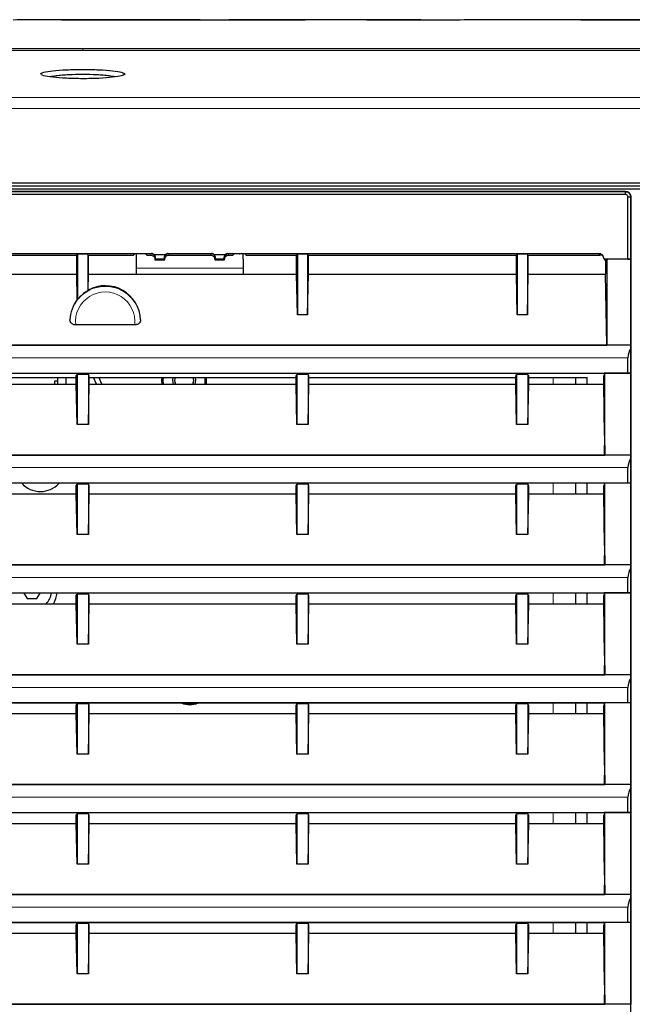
# Model space of a CAD drawing. Header units: millimetres. Extents: x 0 to 1118, y 0 to 864.
# Tile 90 of 117: x 903 to 925, y 465 to 500. Entities that reach past the tile are written whole.
import ezdxf

# ---------------------------------------------------------------- set-up
doc = ezdxf.new("R2010")
doc.units = ezdxf.units.MM

msp = doc.modelspace()

# ---------------------------------------------------------------- linework, layer by layer
at = {"color": 7, "linetype": 'Continuous', "lineweight": 25}
for p, q in [((906.9862, 499.9395), (903.9011, 499.9395)), ((916.4765, 499.9395), (912.6346, 499.9395)), ((918.5985, 499.9308), (915.2867, 499.9308)), ((917.2033, 499.9308), (917.2033, 499.9363)), ((924.0435, 499.9395), (919.7549, 499.9395)), ((926.2004, 499.9308), (922.8869, 499.9308)), ((963.2074, 494.1361), (847.2074, 494.1361)), ((847.2074, 494.0395), (963.2074, 494.0395)), ((847.2074, 493.9395), (963.2074, 493.9395)), ((855.2574, 493.9343), (924.7574, 493.9343)), ((924.4644, 493.8465), (855.5504, 493.8465)), ((855.5556, 493.8413), (924.4592, 493.8413)), ((924.4592, 493.7377), (855.5556, 493.7377)), ((924.4592, 493.8413), (924.4592, 493.7377)), ((924.6591, 493.6413), (924.5556, 493.6413)), ((924.5556, 491.4394), (924.5556, 493.6413)), ((924.6591, 493.6413), (924.6591, 491.4377)), ((924.6644, 435.2325), (924.6644, 493.6465)), ((872.3684, 491.6395), (907.6464, 491.6395)), ((897.6153, 491.5871), (904.9995, 491.5871)), ((904.9995, 491.5871), (905.0274, 491.6151)), ((904.9995, 490.9079), (904.9995, 491.5871)), ((905.3874, 491.6151), (905.0274, 491.6151)), ((905.0274, 491.6151), (905.0274, 490.0093)), ((905.4153, 491.5871), (905.3874, 491.6151)), ((905.3874, 491.6151), (905.3874, 490.3156)), ((905.4153, 491.5871), (907.0074, 491.5871)), ((905.4153, 490.9079), (905.4153, 491.5871)), ((907.0074, 491.5871), (907.0424, 491.6221)), ((907.1074, 491.6246), (907.1074, 490.9079)), ((907.2423, 491.6255), (907.2493, 491.6255)), ((907.4842, 491.5871), (907.4492, 491.6221)), ((907.4842, 491.5871), (907.6202, 491.5871)), ((907.6202, 491.5871), (907.6202, 491.5871)), ((907.7468, 491.6009), (908.1459, 491.6009)), ((907.7949, 491.4381), (907.7954, 491.4876)), ((908.0973, 491.4876), (908.0977, 491.4381)), ((908.2463, 491.6395), (909.7685, 491.6395)), ((908.2725, 491.5871), (909.7423, 491.5871)), ((908.2725, 491.5871), (908.2725, 491.5871)), ((909.7423, 491.5871), (909.7423, 491.5871)), ((909.8689, 491.6009), (910.268, 491.6009)), ((909.9171, 491.4381), (909.9175, 491.4876)), ((910.2194, 491.4876), (910.2198, 491.4381)), ((910.3684, 491.6395), (923.5073, 491.6395)), ((910.3946, 491.5871), (910.5306, 491.5871)), ((910.3946, 491.5871), (910.3946, 491.5871)), ((910.5306, 491.5871), (910.5656, 491.6221)), ((910.7655, 491.6255), (910.7725, 491.6255)), ((910.9074, 491.4372), (910.9074, 491.6246)), ((910.9724, 491.6221), (911.0074, 491.5871)), ((911.0074, 491.5871), (912.7995, 491.5871)), ((912.7995, 491.5871), (912.8274, 491.6151)), ((912.7995, 490.9079), (912.7995, 491.5871)), ((913.1874, 491.6151), (912.8274, 491.6151)), ((912.8274, 491.6151), (912.8274, 489.4672)), ((913.2153, 491.5871), (913.1874, 491.6151)), ((913.1874, 491.6151), (913.1874, 489.4672)), ((913.2153, 491.5871), (920.5995, 491.5871)), ((913.2153, 490.9079), (913.2153, 491.5871)), ((920.5995, 491.5871), (920.6274, 491.6151)), ((920.5995, 490.9079), (920.5995, 491.5871)), ((920.9874, 491.6151), (920.6274, 491.6151)), ((920.6274, 491.6151), (920.6274, 489.4672)), ((921.0153, 491.5871), (920.9874, 491.6151)), ((920.9874, 491.6151), (920.9874, 489.4672)), ((921.0153, 491.5871), (923.5597, 491.5871)), ((921.0153, 490.9079), (921.0153, 491.5871)), ((907.7702, 491.4133), (907.7949, 491.4381)), ((907.7702, 491.4371), (907.7702, 491.4372)), ((907.7702, 491.4371), (907.7702, 491.4133)), ((907.7702, 491.4133), (908.1225, 491.4133)), ((908.0977, 491.4381), (907.7949, 491.4381)), ((908.1225, 491.4133), (908.0977, 491.4381)), ((908.1225, 491.4372), (908.1225, 491.4371)), ((908.1225, 491.4133), (908.1225, 491.4371)), ((909.8923, 491.4133), (909.9171, 491.4381)), ((909.8923, 491.4371), (909.8923, 491.4372)), ((909.8923, 491.4371), (909.8923, 491.4133)), ((909.8923, 491.4133), (910.2446, 491.4133)), ((910.2198, 491.4381), (909.9171, 491.4381)), ((910.2446, 491.4133), (910.2198, 491.4381)), ((910.2446, 491.4372), (910.2446, 491.4371)), ((910.2446, 491.4133), (910.2446, 491.4371)), ((910.9074, 491.4372), (910.9074, 491.4371)), ((910.9074, 491.4371), (910.9074, 490.9079)), ((924.5556, 491.4394), (923.7074, 491.4394)), ((923.7074, 491.4394), (923.7598, 491.3871)), ((923.8086, 491.4359), (923.7598, 491.3871)), ((923.7598, 491.3871), (923.7598, 490.9079)), ((924.6609, 491.4359), (923.8086, 491.4359)), ((923.8086, 491.4359), (923.8086, 488.3867)), ((924.5556, 491.4394), (924.6591, 491.4377)), ((924.6591, 491.4377), (924.6609, 491.4359)), ((924.6609, 491.4359), (924.6609, 488.3867)), ((897.6153, 490.9079), (904.9995, 490.9079)), ((905.0168, 490.013), (904.9995, 490.9079)), ((905.4044, 490.3444), (905.4153, 490.9079)), ((905.4153, 490.9079), (912.7995, 490.9079)), ((912.8274, 489.4672), (912.7995, 490.9079)), ((913.1874, 489.4672), (913.2153, 490.9079)), ((913.2153, 490.9079), (920.5995, 490.9079)), ((920.6274, 489.4672), (920.5995, 490.9079)), ((920.9874, 489.4672), (921.0153, 490.9079)), ((921.0153, 490.9079), (923.7598, 490.9079)), ((923.8086, 488.3867), (923.7598, 490.9079)), ((905.3874, 490.3156), (905.4044, 490.3444)), ((905.0274, 490.0093), (905.0168, 490.013)), ((913.1874, 489.4672), (912.8274, 489.4672)), ((920.9874, 489.4672), (920.6274, 489.4672)), ((907.0545, 489.1071), (904.9602, 489.1071)), ((924.6609, 488.3867), (855.3539, 488.3867)), ((856.2062, 488.3867), (923.8086, 488.3867)), ((924.6591, 488.2712), (924.6591, 487.3958)), ((924.5556, 487.3993), (924.5556, 487.9395)), ((855.4592, 487.3993), (924.5556, 487.3993)), ((905.0128, 487.3837), (897.602, 487.3837)), ((904.9795, 487.2945), (905.0074, 487.3504)), ((904.9795, 487.0079), (904.9795, 487.2945)), ((905.0295, 487.3504), (905.0074, 487.3504)), ((905.0074, 487.3504), (905.0074, 485.5672)), ((905.0128, 487.3837), (905.0295, 487.3504)), ((905.3853, 487.3504), (905.0295, 487.3504)), ((905.402, 487.3837), (905.3853, 487.3504)), ((905.4074, 487.3504), (905.3853, 487.3504)), ((912.8128, 487.3837), (905.402, 487.3837)), ((905.4074, 487.3504), (905.4074, 485.5672)), ((905.4353, 487.2945), (905.4074, 487.3504)), ((905.4353, 487.0079), (905.4353, 487.2945)), ((912.7795, 487.2945), (912.8074, 487.3504)), ((912.7795, 487.0079), (912.7795, 487.2945)), ((912.8074, 487.3504), (912.8074, 485.5672)), ((912.8295, 487.3504), (912.8074, 487.3504)), ((912.8128, 487.3837), (912.8295, 487.3504)), ((913.1853, 487.3504), (912.8295, 487.3504)), ((913.202, 487.3837), (913.1853, 487.3504)), ((913.2074, 487.3504), (913.1853, 487.3504)), ((920.6128, 487.3837), (913.202, 487.3837)), ((913.2074, 487.3504), (913.2074, 485.5672)), ((913.2353, 487.2945), (913.2074, 487.3504)), ((913.2353, 487.0079), (913.2353, 487.2945)), ((920.5795, 487.2945), (920.6074, 487.3504)), ((920.5795, 487.0079), (920.5795, 487.2945)), ((920.6074, 487.3504), (920.6074, 485.5672)), ((920.6295, 487.3504), (920.6074, 487.3504)), ((920.6128, 487.3837), (920.6295, 487.3504)), ((920.9853, 487.3504), (920.6295, 487.3504)), ((921.002, 487.3837), (920.9853, 487.3504)), ((921.0074, 487.3504), (920.9853, 487.3504)), ((923.7152, 487.3837), (921.002, 487.3837)), ((921.0074, 487.3504), (921.0074, 485.5672)), ((921.0353, 487.2945), (921.0074, 487.3504)), ((921.0353, 487.0079), (921.0353, 487.2945)), ((923.7242, 487.3656), (923.7065, 487.2945)), ((923.7065, 487.0079), (923.7065, 487.2945)), ((924.6609, 487.3923), (923.7109, 487.3923)), ((923.7309, 487.3923), (923.7109, 487.3923)), ((923.7152, 487.3837), (923.7242, 487.3656)), ((923.7309, 487.3923), (923.7242, 487.3656)), ((923.7309, 484.487), (923.7309, 487.3923)), ((924.5556, 487.3993), (924.6591, 487.3958)), ((924.6591, 487.3958), (924.6609, 487.3923)), ((924.6609, 487.3923), (924.6609, 484.4867)), ((897.6353, 487.2371), (904.9795, 487.2371)), ((897.6353, 487.0079), (904.9795, 487.0079)), ((904.3074, 487.1095), (904.2074, 487.1095)), ((904.2074, 487.1095), (904.2074, 487.0079)), ((904.3074, 487.2371), (904.3074, 487.0079)), ((904.6074, 487.2371), (904.6074, 487.0079)), ((905.0074, 485.5672), (904.9795, 487.0079)), ((905.4074, 485.5672), (905.4353, 487.0079)), ((905.4353, 487.2371), (912.7795, 487.2371)), ((905.4353, 487.0079), (912.7795, 487.0079)), ((905.6924, 487.0079), (905.5896, 487.2371)), ((905.8218, 487.2371), (905.7936, 487.2271)), ((905.8919, 487.0079), (905.7936, 487.2271)), ((908.4802, 487.088), (908.5011, 487.0079)), ((909.1137, 487.0079), (909.1342, 487.085)), ((909.1374, 487.1301), (909.1139, 487.0079)), ((909.1196, 487.2371), (909.1374, 487.1301)), ((909.2074, 487.1301), (909.1883, 487.0079)), ((909.1928, 487.2371), (909.2074, 487.1301)), ((909.5464, 487.1301), (909.5362, 487.0079)), ((909.5386, 487.2371), (909.5464, 487.1301)), ((909.5944, 487.1301), (909.5848, 487.0079)), ((909.5871, 487.2371), (909.5944, 487.1301)), ((912.8074, 485.5672), (912.7795, 487.0079)), ((913.2074, 485.5672), (913.2353, 487.0079)), ((913.2353, 487.2371), (920.5795, 487.2371)), ((913.2353, 487.0079), (920.5795, 487.0079)), ((920.6074, 485.5672), (920.5795, 487.0079)), ((921.0074, 485.5672), (921.0353, 487.0079)), ((921.0353, 487.2371), (923.105, 487.2371)), ((921.0353, 487.0079), (923.7065, 487.0079)), ((922.7074, 487.0079), (922.7074, 487.2371)), ((923.105, 487.0079), (923.105, 487.2371)), ((923.7242, 485.1746), (923.7065, 487.0079)), ((905.4074, 485.5672), (905.0074, 485.5672)), ((913.2074, 485.5672), (912.8074, 485.5672)), ((921.0074, 485.5672), (920.6074, 485.5672)), ((923.7242, 485.1746), (923.7309, 484.487)), ((924.6609, 484.4867), (855.3539, 484.4867)), ((856.3039, 484.4867), (923.7109, 484.4867)), ((923.7109, 484.4867), (923.7309, 484.487)), ((924.6591, 484.3712), (924.6591, 483.4958)), ((924.5556, 483.4993), (924.5556, 484.0395)), ((855.4592, 483.4993), (924.5556, 483.4993)), ((905.0128, 483.4837), (897.602, 483.4837)), ((904.9795, 483.3945), (905.0074, 483.4504)), ((905.0295, 483.4504), (905.0074, 483.4504)), ((905.0074, 483.4504), (905.0074, 481.6672)), ((905.0128, 483.4837), (905.0295, 483.4504)), ((905.3853, 483.4504), (905.0295, 483.4504)), ((905.402, 483.4837), (905.3853, 483.4504)), ((905.4074, 483.4504), (905.3853, 483.4504)), ((912.8128, 483.4837), (905.402, 483.4837)), ((905.4074, 483.4504), (905.4074, 481.6672)), ((905.4353, 483.3945), (905.4074, 483.4504)), ((912.7795, 483.3945), (912.8074, 483.4504)), ((912.8074, 483.4504), (912.8074, 481.6672)), ((912.8295, 483.4504), (912.8074, 483.4504)), ((912.8128, 483.4837), (912.8295, 483.4504)), ((913.1853, 483.4504), (912.8295, 483.4504)), ((913.202, 483.4837), (913.1853, 483.4504)), ((913.2074, 483.4504), (913.1853, 483.4504)), ((920.6128, 483.4837), (913.202, 483.4837)), ((913.2074, 483.4504), (913.2074, 481.6672)), ((913.2353, 483.3945), (913.2074, 483.4504)), ((920.5795, 483.3945), (920.6074, 483.4504)), ((920.6074, 483.4504), (920.6074, 481.6672)), ((920.6295, 483.4504), (920.6074, 483.4504)), ((920.6128, 483.4837), (920.6295, 483.4504)), ((920.9853, 483.4504), (920.6295, 483.4504)), ((921.002, 483.4837), (920.9853, 483.4504)), ((921.0074, 483.4504), (920.9853, 483.4504)), ((923.7152, 483.4837), (921.002, 483.4837)), ((921.0074, 483.4504), (921.0074, 481.6672)), ((921.0353, 483.3945), (921.0074, 483.4504)), ((922.7074, 483.1079), (922.7074, 483.4837)), ((923.105, 483.1079), (923.105, 483.4837)), ((923.7242, 483.4656), (923.7065, 483.3945)), ((924.6609, 483.4923), (923.7109, 483.4923)), ((923.7309, 483.4923), (923.7109, 483.4923)), ((923.7152, 483.4837), (923.7242, 483.4656)), ((923.7309, 483.4923), (923.7242, 483.4656)), ((923.7309, 480.587), (923.7309, 483.4923)), ((924.5556, 483.4993), (924.6591, 483.4958)), ((924.6591, 483.4958), (924.6609, 483.4923)), ((924.6609, 483.4923), (924.6609, 480.5867)), ((897.6353, 483.1079), (904.9795, 483.1079)), ((904.9795, 483.1079), (904.9795, 483.3945)), ((905.0074, 481.6672), (904.9795, 483.1079)), ((905.4074, 481.6672), (905.4353, 483.1079)), ((905.4353, 483.1079), (905.4353, 483.3945)), ((905.4353, 483.1079), (912.7795, 483.1079)), ((912.7795, 483.1079), (912.7795, 483.3945)), ((912.8074, 481.6672), (912.7795, 483.1079)), ((913.2074, 481.6672), (913.2353, 483.1079)), ((913.2353, 483.1079), (913.2353, 483.3945)), ((913.2353, 483.1079), (920.5795, 483.1079)), ((920.5795, 483.1079), (920.5795, 483.3945)), ((920.6074, 481.6672), (920.5795, 483.1079)), ((921.0074, 481.6672), (921.0353, 483.1079)), ((921.0353, 483.1079), (921.0353, 483.3945)), ((921.0353, 483.1079), (923.7065, 483.1079)), ((923.7065, 483.1079), (923.7065, 483.3945)), ((923.7242, 481.2746), (923.7065, 483.1079)), ((905.4074, 481.6672), (905.0074, 481.6672)), ((913.2074, 481.6672), (912.8074, 481.6672)), ((921.0074, 481.6672), (920.6074, 481.6672)), ((923.7242, 481.2746), (923.7309, 480.587)), ((924.6609, 480.5867), (855.3539, 480.5867)), ((856.3039, 480.5867), (923.7109, 480.5867)), ((923.7109, 480.5867), (923.7309, 480.587)), ((924.6591, 480.4712), (924.6591, 479.5958)), ((924.5556, 479.5993), (924.5556, 480.1395)), ((855.4592, 479.5993), (924.5556, 479.5993)), ((924.6609, 479.5923), (923.7109, 479.5923)), ((923.7309, 479.5923), (923.7109, 479.5923)), ((923.7309, 479.5923), (923.7242, 479.5656)), ((923.7309, 476.687), (923.7309, 479.5923)), ((924.5556, 479.5993), (924.6591, 479.5958)), ((924.6591, 479.5958), (924.6609, 479.5923)), ((924.6609, 479.5923), (924.6609, 476.6867)), ((905.0128, 479.5837), (897.602, 479.5837)), ((903.1224, 479.5837), (903.2342, 479.3901)), ((903.2342, 479.3901), (903.5806, 479.3901)), ((903.5806, 479.3901), (903.6924, 479.5837)), ((904.9795, 479.4945), (905.0074, 479.5504)), ((904.9795, 479.2079), (904.9795, 479.4945)), ((905.0074, 479.5504), (905.0074, 477.7672)), ((905.0295, 479.5504), (905.0074, 479.5504)), ((905.0128, 479.5837), (905.0295, 479.5504)), ((905.3853, 479.5504), (905.0295, 479.5504)), ((905.402, 479.5837), (905.3853, 479.5504)), ((905.4074, 479.5504), (905.3853, 479.5504)), ((912.8128, 479.5837), (905.402, 479.5837)), ((905.4074, 479.5504), (905.4074, 477.7672)), ((905.4353, 479.4945), (905.4074, 479.5504)), ((905.4353, 479.2079), (905.4353, 479.4945)), ((912.7795, 479.4945), (912.8074, 479.5504)), ((912.7795, 479.2079), (912.7795, 479.4945)), ((912.8074, 479.5504), (912.8074, 477.7672)), ((912.8295, 479.5504), (912.8074, 479.5504)), ((912.8128, 479.5837), (912.8295, 479.5504)), ((913.1853, 479.5504), (912.8295, 479.5504)), ((913.202, 479.5837), (913.1853, 479.5504)), ((913.2074, 479.5504), (913.1853, 479.5504)), ((920.6128, 479.5837), (913.202, 479.5837)), ((913.2074, 479.5504), (913.2074, 477.7672)), ((913.2353, 479.4945), (913.2074, 479.5504)), ((913.2353, 479.2079), (913.2353, 479.4945)), ((920.5795, 479.4945), (920.6074, 479.5504)), ((920.5795, 479.2079), (920.5795, 479.4945)), ((920.6074, 479.5504), (920.6074, 477.7672)), ((920.6295, 479.5504), (920.6074, 479.5504)), ((920.6128, 479.5837), (920.6295, 479.5504)), ((920.9853, 479.5504), (920.6295, 479.5504)), ((921.002, 479.5837), (920.9853, 479.5504)), ((921.0074, 479.5504), (920.9853, 479.5504)), ((923.7152, 479.5837), (921.002, 479.5837)), ((921.0074, 479.5504), (921.0074, 477.7672)), ((921.0353, 479.4945), (921.0074, 479.5504)), ((921.0353, 479.2079), (921.0353, 479.4945)), ((922.7074, 479.2079), (922.7074, 479.5837)), ((923.105, 479.2079), (923.105, 479.5837)), ((923.7242, 479.5656), (923.7065, 479.4945)), ((923.7065, 479.2079), (923.7065, 479.4945)), ((923.7152, 479.5837), (923.7242, 479.5656)), ((897.6353, 479.2079), (904.9795, 479.2079)), ((905.0074, 477.7672), (904.9795, 479.2079)), ((905.4074, 477.7672), (905.4353, 479.2079)), ((905.4353, 479.2079), (912.7795, 479.2079)), ((912.8074, 477.7672), (912.7795, 479.2079)), ((913.2074, 477.7672), (913.2353, 479.2079)), ((913.2353, 479.2079), (920.5795, 479.2079)), ((920.6074, 477.7672), (920.5795, 479.2079)), ((921.0074, 477.7672), (921.0353, 479.2079)), ((921.0353, 479.2079), (923.7065, 479.2079)), ((923.7242, 477.3746), (923.7065, 479.2079)), ((905.4074, 477.7672), (905.0074, 477.7672)), ((913.2074, 477.7672), (912.8074, 477.7672)), ((921.0074, 477.7672), (920.6074, 477.7672)), ((923.7242, 477.3746), (923.7309, 476.687)), ((924.6609, 476.6867), (855.3539, 476.6867)), ((856.3039, 476.6867), (923.7109, 476.6867)), ((923.7109, 476.6867), (923.7309, 476.687)), ((924.6591, 476.5712), (924.6591, 475.6958)), ((924.5556, 475.6993), (924.5556, 476.2395)), ((855.4592, 475.6993), (924.5556, 475.6993)), ((905.0128, 475.6837), (897.602, 475.6837)), ((904.9795, 475.5945), (905.0074, 475.6504)), ((904.9795, 475.3079), (904.9795, 475.5945)), ((905.0074, 475.6504), (905.0074, 475.6837)), ((905.0074, 475.6504), (905.0074, 473.8672)), ((905.0295, 475.6504), (905.0074, 475.6504)), ((905.0128, 475.6837), (905.0295, 475.6504)), ((905.3853, 475.6504), (905.0295, 475.6504)), ((905.402, 475.6837), (905.3853, 475.6504)), ((905.4074, 475.6504), (905.3853, 475.6504)), ((912.8128, 475.6837), (905.402, 475.6837)), ((905.4074, 475.6504), (905.4074, 473.8672)), ((905.4353, 475.5945), (905.4074, 475.6504)), ((905.4353, 475.3079), (905.4353, 475.5945)), ((912.7795, 475.5945), (912.8074, 475.6504)), ((912.7795, 475.3079), (912.7795, 475.5945)), ((912.8074, 475.6504), (912.8074, 473.8672)), ((912.8295, 475.6504), (912.8074, 475.6504)), ((912.8128, 475.6837), (912.8295, 475.6504)), ((913.1853, 475.6504), (912.8295, 475.6504)), ((913.202, 475.6837), (913.1853, 475.6504)), ((913.2074, 475.6504), (913.1853, 475.6504)), ((920.6128, 475.6837), (913.202, 475.6837)), ((913.2074, 475.6504), (913.2074, 473.8672)), ((913.2353, 475.5945), (913.2074, 475.6504)), ((913.2353, 475.3079), (913.2353, 475.5945)), ((920.5795, 475.5945), (920.6074, 475.6504)), ((920.5795, 475.3079), (920.5795, 475.5945)), ((920.6074, 475.6504), (920.6074, 473.8672)), ((920.6295, 475.6504), (920.6074, 475.6504)), ((920.6128, 475.6837), (920.6295, 475.6504)), ((920.9853, 475.6504), (920.6295, 475.6504)), ((921.002, 475.6837), (920.9853, 475.6504)), ((921.0074, 475.6504), (920.9853, 475.6504)), ((923.7152, 475.6837), (921.002, 475.6837)), ((921.0074, 475.6504), (921.0074, 473.8672)), ((921.0353, 475.5945), (921.0074, 475.6504)), ((921.0353, 475.3079), (921.0353, 475.5945)), ((922.7074, 475.3079), (922.7074, 475.6837)), ((923.105, 475.3079), (923.105, 475.6837)), ((923.7242, 475.6656), (923.7065, 475.5945)), ((923.7065, 475.3079), (923.7065, 475.5945)), ((924.6609, 475.6923), (923.7109, 475.6923)), ((923.7309, 475.6923), (923.7109, 475.6923)), ((923.7152, 475.6837), (923.7242, 475.6656)), ((923.7309, 475.6923), (923.7242, 475.6656)), ((923.7309, 472.787), (923.7309, 475.6923)), ((924.5556, 475.6993), (924.6591, 475.6958)), ((924.6591, 475.6958), (924.6609, 475.6923)), ((924.6609, 475.6923), (924.6609, 472.7867)), ((897.6353, 475.3079), (904.9795, 475.3079)), ((905.0074, 473.8672), (904.9795, 475.3079)), ((905.4074, 473.8672), (905.4353, 475.3079)), ((905.4353, 475.3079), (912.7795, 475.3079)), ((912.8074, 473.8672), (912.7795, 475.3079)), ((913.2074, 473.8672), (913.2353, 475.3079)), ((913.2353, 475.3079), (920.5795, 475.3079)), ((920.6074, 473.8672), (920.5795, 475.3079)), ((921.0074, 473.8672), (921.0353, 475.3079)), ((921.0353, 475.3079), (923.7065, 475.3079)), ((923.7242, 473.4746), (923.7065, 475.3079)), ((905.4074, 473.8672), (905.0074, 473.8672)), ((913.2074, 473.8672), (912.8074, 473.8672)), ((921.0074, 473.8672), (920.6074, 473.8672)), ((923.7242, 473.4746), (923.7309, 472.787)), ((924.6609, 472.7867), (855.3539, 472.7867)), ((856.3039, 472.7867), (923.7109, 472.7867)), ((923.7109, 472.7867), (923.7309, 472.787)), ((924.6591, 472.6712), (924.6591, 471.7958)), ((924.5556, 471.7993), (924.5556, 472.3395)), ((855.4592, 471.7993), (924.5556, 471.7993)), ((905.0128, 471.7837), (897.602, 471.7837)), ((904.9795, 471.6945), (905.0074, 471.7504)), ((904.9795, 471.4079), (904.9795, 471.6945)), ((905.0295, 471.7504), (905.0074, 471.7504)), ((905.0074, 471.7504), (905.0074, 469.9672)), ((905.0128, 471.7837), (905.0295, 471.7504)), ((905.3853, 471.7504), (905.0295, 471.7504)), ((905.402, 471.7837), (905.3853, 471.7504)), ((905.4074, 471.7504), (905.3853, 471.7504)), ((912.8128, 471.7837), (905.402, 471.7837)), ((905.4074, 471.7504), (905.4074, 469.9672)), ((905.4353, 471.6945), (905.4074, 471.7504)), ((905.4353, 471.4079), (905.4353, 471.6945)), ((912.7795, 471.6945), (912.8074, 471.7504)), ((912.7795, 471.4079), (912.7795, 471.6945)), ((912.8074, 471.7504), (912.8074, 469.9672)), ((912.8295, 471.7504), (912.8074, 471.7504)), ((912.8128, 471.7837), (912.8295, 471.7504)), ((913.1853, 471.7504), (912.8295, 471.7504)), ((913.202, 471.7837), (913.1853, 471.7504)), ((913.2074, 471.7504), (913.1853, 471.7504)), ((920.6128, 471.7837), (913.202, 471.7837)), ((913.2074, 471.7504), (913.2074, 469.9672)), ((913.2353, 471.6945), (913.2074, 471.7504)), ((913.2353, 471.4079), (913.2353, 471.6945)), ((920.5795, 471.6945), (920.6074, 471.7504)), ((920.5795, 471.4079), (920.5795, 471.6945)), ((920.6074, 471.7504), (920.6074, 469.9672)), ((920.6295, 471.7504), (920.6074, 471.7504)), ((920.6128, 471.7837), (920.6295, 471.7504)), ((920.9853, 471.7504), (920.6295, 471.7504)), ((921.002, 471.7837), (920.9853, 471.7504)), ((921.0074, 471.7504), (920.9853, 471.7504)), ((923.7152, 471.7837), (921.002, 471.7837)), ((921.0074, 471.7504), (921.0074, 469.9672)), ((921.0353, 471.6945), (921.0074, 471.7504)), ((921.0353, 471.4079), (921.0353, 471.6945)), ((922.7074, 471.4079), (922.7074, 471.7837)), ((923.105, 471.4079), (923.105, 471.7837)), ((923.7242, 471.7656), (923.7065, 471.6945)), ((923.7065, 471.4079), (923.7065, 471.6945)), ((924.6609, 471.7923), (923.7109, 471.7923)), ((923.7309, 471.7923), (923.7109, 471.7923)), ((923.7152, 471.7837), (923.7242, 471.7656)), ((923.7309, 471.7923), (923.7242, 471.7656)), ((923.7309, 468.887), (923.7309, 471.7923)), ((924.5556, 471.7993), (924.6591, 471.7958)), ((924.6591, 471.7958), (924.6609, 471.7923)), ((924.6609, 471.7923), (924.6609, 468.8867)), ((897.6353, 471.4079), (904.9795, 471.4079)), ((905.0074, 469.9672), (904.9795, 471.4079)), ((905.4074, 469.9672), (905.4353, 471.4079)), ((905.4353, 471.4079), (912.7795, 471.4079)), ((912.8074, 469.9672), (912.7795, 471.4079)), ((913.2074, 469.9672), (913.2353, 471.4079)), ((913.2353, 471.4079), (920.5795, 471.4079)), ((920.6074, 469.9672), (920.5795, 471.4079)), ((921.0074, 469.9672), (921.0353, 471.4079)), ((921.0353, 471.4079), (923.7065, 471.4079)), ((923.7242, 469.5746), (923.7065, 471.4079)), ((905.4074, 469.9672), (905.0074, 469.9672)), ((913.2074, 469.9672), (912.8074, 469.9672)), ((921.0074, 469.9672), (920.6074, 469.9672)), ((923.7242, 469.5746), (923.7309, 468.887)), ((924.6609, 468.8867), (855.3539, 468.8867)), ((856.3039, 468.8867), (923.7109, 468.8867)), ((923.7109, 468.8867), (923.7309, 468.887)), ((924.6591, 468.7712), (924.6591, 467.8958)), ((924.5556, 467.8993), (924.5556, 468.4395)), ((855.4592, 467.8993), (924.5556, 467.8993)), ((905.0128, 467.8837), (897.602, 467.8837)), ((904.9795, 467.7945), (905.0074, 467.8504)), ((904.9795, 467.5079), (904.9795, 467.7945)), ((905.0074, 467.8504), (905.0074, 466.0672)), ((905.0295, 467.8504), (905.0074, 467.8504)), ((905.0128, 467.8837), (905.0295, 467.8504)), ((905.3853, 467.8504), (905.0295, 467.8504)), ((905.402, 467.8837), (905.3853, 467.8504)), ((905.4074, 467.8504), (905.3853, 467.8504)), ((912.8128, 467.8837), (905.402, 467.8837)), ((905.4074, 467.8504), (905.4074, 466.0672)), ((905.4353, 467.7945), (905.4074, 467.8504)), ((905.4353, 467.5079), (905.4353, 467.7945)), ((912.7795, 467.7945), (912.8074, 467.8504)), ((912.7795, 467.5079), (912.7795, 467.7945)), ((912.8074, 467.8504), (912.8074, 466.0672)), ((912.8295, 467.8504), (912.8074, 467.8504)), ((912.8128, 467.8837), (912.8295, 467.8504)), ((913.1853, 467.8504), (912.8295, 467.8504)), ((913.202, 467.8837), (913.1853, 467.8504)), ((913.2074, 467.8504), (913.1853, 467.8504)), ((920.6128, 467.8837), (913.202, 467.8837)), ((913.2074, 467.8504), (913.2074, 466.0672)), ((913.2353, 467.7945), (913.2074, 467.8504)), ((913.2353, 467.5079), (913.2353, 467.7945)), ((920.5795, 467.7945), (920.6074, 467.8504)), ((920.5795, 467.5079), (920.5795, 467.7945)), ((920.6295, 467.8504), (920.6074, 467.8504)), ((920.6074, 467.8504), (920.6074, 466.0672)), ((920.6128, 467.8837), (920.6295, 467.8504)), ((920.9853, 467.8504), (920.6295, 467.8504)), ((921.002, 467.8837), (920.9853, 467.8504)), ((921.0074, 467.8504), (920.9853, 467.8504)), ((923.7152, 467.8837), (921.002, 467.8837)), ((921.0074, 467.8504), (921.0074, 466.0672)), ((921.0353, 467.7945), (921.0074, 467.8504)), ((921.0353, 467.5079), (921.0353, 467.7945)), ((922.7074, 467.5079), (922.7074, 467.8837)), ((923.105, 467.5079), (923.105, 467.8837)), ((923.7242, 467.8656), (923.7065, 467.7945)), ((923.7065, 467.5079), (923.7065, 467.7945)), ((924.6609, 467.8923), (923.7109, 467.8923)), ((923.7309, 467.8923), (923.7109, 467.8923)), ((923.7152, 467.8837), (923.7242, 467.8656)), ((923.7309, 467.8923), (923.7242, 467.8656)), ((923.7309, 464.987), (923.7309, 467.8923)), ((924.5556, 467.8993), (924.6591, 467.8958)), ((924.6591, 467.8958), (924.6609, 467.8923)), ((924.6609, 467.8923), (924.6609, 464.9867)), ((897.6353, 467.5079), (904.9795, 467.5079)), ((905.0074, 466.0672), (904.9795, 467.5079)), ((905.4074, 466.0672), (905.4353, 467.5079)), ((905.4353, 467.5079), (912.7795, 467.5079)), ((912.8074, 466.0672), (912.7795, 467.5079)), ((913.2074, 466.0672), (913.2353, 467.5079)), ((913.2353, 467.5079), (920.5795, 467.5079)), ((920.6074, 466.0672), (920.5795, 467.5079)), ((921.0074, 466.0672), (921.0353, 467.5079)), ((921.0353, 467.5079), (923.7065, 467.5079)), ((923.7242, 465.6746), (923.7065, 467.5079)), ((905.4074, 466.0672), (905.0074, 466.0672)), ((913.2074, 466.0672), (912.8074, 466.0672)), ((921.0074, 466.0672), (920.6074, 466.0672)), ((923.7242, 465.6746), (923.7309, 464.987)), ((924.6609, 464.9867), (855.3539, 464.9867)), ((856.3039, 464.9867), (923.7109, 464.9867)), ((923.7109, 464.9867), (923.7309, 464.987))]:
    msp.add_line(p, q, dxfattribs=at)
at = {"color": 7, "linetype": 'Continuous', "lineweight": 18}
for p, q in [((851.2676, 498.9203), (905.2074, 498.9203)), ((905.2074, 498.8507), (905.2074, 498.9203)), ((924.4592, 493.8413), (924.4644, 493.8465)), ((924.6644, 493.6465), (924.6591, 493.6413)), ((907.6394, 491.6255), (907.4458, 491.6255)), ((907.6202, 491.5871), (907.6394, 491.6255)), ((907.6394, 491.6255), (907.6464, 491.6395)), ((907.7954, 491.4876), (907.7894, 491.4756)), ((908.1033, 491.4756), (908.0973, 491.4876)), ((908.2463, 491.6395), (908.2533, 491.6255)), ((909.7615, 491.6255), (908.2533, 491.6255)), ((908.2533, 491.6255), (908.2725, 491.5871)), ((909.7423, 491.5871), (909.7615, 491.6255)), ((909.7615, 491.6255), (909.7685, 491.6395)), ((909.9175, 491.4876), (909.9115, 491.4756)), ((910.2254, 491.4756), (910.2194, 491.4876)), ((910.3684, 491.6395), (910.3754, 491.6255)), ((910.3754, 491.6255), (910.3946, 491.5871)), ((910.569, 491.6255), (910.3754, 491.6255)), ((923.5597, 491.5871), (923.5073, 491.6395)), ((907.7894, 491.4756), (907.7702, 491.4371)), ((908.1225, 491.4371), (908.1033, 491.4756)), ((909.9115, 491.4756), (909.8923, 491.4371)), ((910.2446, 491.4371), (910.2254, 491.4756)), ((910.9074, 491.1253), (907.1074, 491.1253)), ((855.4592, 487.9395), (924.5556, 487.9395)), ((923.7109, 487.3923), (923.7152, 487.3837)), ((921.8974, 487.0079), (921.8974, 487.2371)), ((923.7109, 484.4867), (923.7242, 485.1746)), ((855.4592, 484.0395), (924.5556, 484.0395)), ((921.8974, 483.1079), (921.8974, 483.4837)), ((923.7109, 483.4923), (923.7152, 483.4837)), ((923.7109, 480.5867), (923.7242, 481.2746)), ((855.4592, 480.1395), (924.5556, 480.1395)), ((923.7109, 479.5923), (923.7152, 479.5837)), ((921.8974, 479.2079), (921.8974, 479.5837)), ((923.7109, 476.6867), (923.7242, 477.3746)), ((855.4592, 476.2395), (924.5556, 476.2395)), ((921.8974, 475.3079), (921.8974, 475.6837)), ((923.7109, 475.6923), (923.7152, 475.6837)), ((923.7109, 472.7867), (923.7242, 473.4746)), ((855.4592, 472.3395), (924.5556, 472.3395)), ((921.8974, 471.4079), (921.8974, 471.7837)), ((923.7109, 471.7923), (923.7152, 471.7837)), ((923.7109, 468.8867), (923.7242, 469.5746)), ((855.4592, 468.4395), (924.5556, 468.4395)), ((921.8974, 467.5079), (921.8974, 467.8837)), ((923.7109, 467.8923), (923.7152, 467.8837)), ((923.7109, 464.9867), (923.7242, 465.6746))]:
    msp.add_line(p, q, dxfattribs=at)
at = {"color": 7, "linetype": 'Continuous', "lineweight": 18, "flags": 128}
for points in [[(905.2074, 498.9203), (905.6074, 498.9203), (907.2074, 498.9203), (913.6074, 498.9203), (939.2074, 498.9203), (944.9105, 498.9203), (950.2042, 498.9203), (959.149, 498.9203)], [(847.2062, 497.1778), (859.5031, 497.1781), (871.7999, 497.1781), (936.8196, 497.1781), (950.0141, 497.1781), (963.2086, 497.1778)], [(963.2074, 496.7871), (940.3555, 496.7874), (917.5036, 496.7874), (871.7999, 496.7874), (859.5036, 496.7874), (847.2074, 496.7871)]]:
    msp.add_lwpolyline(points, dxfattribs=at)
at = {"color": 7, "linetype": 'Continuous', "lineweight": 25, "flags": 128}
for points in [[(908.0299, 487.0079), (908.0204, 487.1301), (908.0277, 487.2371)], [(908.0786, 487.0079), (908.0684, 487.1301), (908.0762, 487.2371)], [(908.4265, 487.0079), (908.4074, 487.1301), (908.422, 487.2371)], [(908.5009, 487.0079), (908.4774, 487.1301), (908.4952, 487.2371)], [(909.0074, 475.6095), (908.7919, 475.6475), (908.7108, 475.6837)], [(909.304, 475.6837), (909.2229, 475.6475), (909.0074, 475.6095)]]:
    msp.add_lwpolyline(points, dxfattribs=at)
at = {"color": 7, "linetype": 'Continuous', "lineweight": 18}
for centre, radius, start, end in [((907.6394, 491.4755), 0.15, 0.01349, 89.99305), ((908.2533, 491.4755), 0.15, 90.00695, 179.98651), ((909.7615, 491.4755), 0.15, 0.01349, 89.99305), ((910.3754, 491.4755), 0.15, 90.00695, 179.98651), ((906.0074, 489.2221), 1.2534, 2.82836, 177.17164), ((906.0074, 489.2221), 1.0535, 353.72803, 186.27197)]:
    msp.add_arc(centre, radius, start, end, dxfattribs=at)
at = {"color": 7, "linetype": 'Continuous', "lineweight": 25}
for centre, radius, start, end in [((906.0074, 489.2221), 1.257, 119.55408, 141.2281), ((903.7074, 484.0915), 0.9, 222.48118, 317.51882), ((903.4074, 479.6901), 0.7, 316.45457, 351.25606), ((903.4074, 479.6901), 0.9, 327.59951, 353.20964), ((909.0074, 476.2395), 0.6, 247.87361, 292.12639)]:
    msp.add_arc(centre, radius, start, end, dxfattribs=at)
for centre, major_axis, ratio, start_param, end_param in [((892.8706, -726.0605), (11.7709, 1225.9964), 0.2507871, 0.0024078, 0.0061759), ((916.6489, -726.0605), (-11.7683, 1225.9965), 0.250503, 6.2828436, 6.2845633), ((927.5254, -726.0605), (-11.8352, 1225.9962), 0.2577523, 6.2783975, 6.2844622), ((908.7252, -726.0605), (11.7681, 1225.9965), 0.2504814, 0.0024043, 0.0061694), ((935.0734, -726.0605), (-11.7686, 1225.9965), 0.2505412, 6.2770152, 6.2845454), ((924.4643, 493.6465), (-0.1415, -0.1415), 0.9996955, 2.3563468, 3.9268385), ((907.2423, 491.6221), (0.2, 0), 0.0174551, 1.5707963, 3.1241394), ((907.2493, 491.6221), (0.2, 0), 0.0174551, 0.0174533, 1.5707963), ((907.6463, 491.4895), (0.0671, 0.1342), 0.9998096, 6.013179, 6.7467263), ((907.6454, 491.4875), (0.0358, 0.1486), 0.9806753, 4.9443118, 5.7814085), ((908.2473, 491.4875), (-0.0358, 0.1486), 0.9806753, 0.5017769, 1.3388735), ((908.2463, 491.4895), (0.0671, -0.1342), 0.9998096, 2.6780517, 3.411599), ((909.7684, 491.4895), (0.0671, 0.1342), 0.9998096, 6.013179, 6.7467263), ((909.7675, 491.4875), (0.0358, 0.1486), 0.9806753, 4.9443118, 5.7814085), ((910.3694, 491.4875), (-0.0358, 0.1486), 0.9806753, 0.5017769, 1.3388735), ((910.3685, 491.4895), (0.0671, -0.1342), 0.9998096, 2.6780517, 3.411599), ((910.7655, 491.6221), (0.2, 0), 0.0174551, 1.5707963, 3.1241394), ((910.7725, 491.6221), (0.2, 0), 0.0174551, 0.0174533, 1.5707963), ((923.5074, 491.4395), (-0.1415, 0.1415), 0.9996955, 3.9268385, 5.4979394), ((923.5597, 491.3871), (-0.1415, 0.1415), 0.9996955, 4.8985448, 5.4979394), ((906.0074, 489.2464), (0, 1.2527), 0.9998121, 4.7423805, 6.7854893), ((906.0074, 489.2464), (0, 1.2527), 0.9998121, 0.9122847, 1.5408048), ((924.6679, 487.9395), (0, 0.6), 0.0174551, 0.7297277, 0.9851567), ((925.1769, 487.9395), (0.6213, 0), 0.9656888, 2.555953, 3.1415927), ((924.6679, 484.0395), (0, 0.6), 0.0174551, 0.7297277, 0.9851567), ((925.1769, 484.0395), (0.6213, 0), 0.9656888, 2.555953, 3.1415927), ((925.1769, 480.1395), (0.6213, 0), 0.9656888, 2.555953, 3.1415927), ((924.6679, 480.1395), (0, 0.6), 0.0174551, 0.7297277, 0.9851567), ((925.1769, 476.2395), (0.6213, 0), 0.9656888, 2.555953, 3.1415927), ((924.6679, 476.2395), (0, 0.6), 0.0174551, 0.7297277, 0.9851567), ((925.1769, 472.3395), (0.6213, 0), 0.9656888, 2.555953, 3.1415927), ((924.6679, 472.3395), (0, 0.6), 0.0174551, 0.7297277, 0.9851567), ((925.1769, 468.4395), (0.6213, 0), 0.9656888, 2.555953, 3.1415927), ((924.6679, 468.4395), (0, 0.6), 0.0174551, 0.7297277, 0.9851567)]:
    msp.add_ellipse(centre, major_axis=major_axis, ratio=ratio, start_param=start_param, end_param=end_param, dxfattribs=at)
for points, knots in [([(907.3781, 499.93), (907.1239, 499.93), (906.6156, 499.93), (905.8741, 499.9301), (905.152, 499.9303), (904.6893, 499.9306), (904.4574, 499.9307)], [0, 0, 0, 0, 0.2601261, 0.5203603, 0.7597079, 1, 1, 1, 1]), ([(904.9856, 499.9369), (905.1929, 499.9368), (905.6315, 499.9366), (906.4955, 499.9364), (907.1514, 499.9363), (907.5707, 499.9363)], [0, 0, 0, 0, 0.2444047, 0.51688026, 1, 1, 1, 1]), ([(909.3746, 499.9383), (909.3666, 499.9384), (909.3493, 499.9386), (909.1816, 499.9389), (908.8791, 499.9391), (908.4715, 499.9392), (907.8899, 499.9394), (907.3624, 499.9395), (907.0482, 499.9395), (906.9862, 499.9395)], [0, 0, 0, 0, 0.0672842, 0.1454811, 0.2794956, 0.4395534, 0.6004505, 0.9210434, 1, 1, 1, 1]), ([(913.097, 499.9389), (913.0878, 499.9387), (913.0696, 499.9383), (912.9376, 499.9374), (912.7019, 499.9363), (912.3886, 499.9353), (912.0218, 499.9343), (911.5349, 499.9332), (910.8901, 499.9321), (909.9261, 499.9309), (908.7469, 499.9302), (907.8347, 499.9301), (907.3781, 499.93)], [0, 0, 0, 0, 0.0723462, 0.1445127, 0.2175511, 0.2906143, 0.3546052, 0.4186547, 0.5286852, 0.6389721, 0.819266, 1, 1, 1, 1]), ([(907.5707, 499.9363), (907.7687, 499.9363), (908.1704, 499.9364), (908.6848, 499.9367), (909.0738, 499.9372), (909.3017, 499.9377), (909.3711, 499.9381), (909.3741, 499.9383), (909.3746, 499.9383)], [0, 0, 0, 0, 0.2536016, 0.5144351, 0.67252, 0.8321017, 0.9691599, 1, 1, 1, 1]), ([(909.633, 499.9374), (909.6419, 499.9376), (909.6611, 499.9379), (909.8474, 499.9383), (910.1824, 499.9386), (910.6312, 499.9389), (911.2743, 499.9392), (911.9755, 499.9394), (912.6169, 499.9395), (912.9939, 499.9395), (913.0901, 499.9392), (913.0961, 499.9389), (913.097, 499.9389)], [0, 0, 0, 0, 0.044974, 0.096414, 0.1833123, 0.2861383, 0.3895023, 0.5952484, 0.7387709, 0.8585503, 0.9788033, 1, 1, 1, 1]), ([(905.2074, 498.8483), (905.0741, 498.8483), (904.4074, 498.8483), (901.6074, 498.8483), (890.4074, 498.8483), (877.8735, 498.8488), (865.7129, 498.848), (859.0621, 498.8499), (854.2785, 498.8424), (851.2549, 498.8376)], [0, 0, 0, 0, 0.0074139, 0.0370697, 0.1556927, 0.6301846, 0.7340101, 0.8318781, 1, 1, 1, 1]), ([(959.155, 498.8375), (958.2725, 498.8405), (953.8606, 498.8552), (947.684, 498.847), (940.6253, 498.8485), (935.3314, 498.8482), (928.2728, 498.8483), (921.2142, 498.8483), (912.9375, 498.8483), (908.1901, 498.8483), (905.2074, 498.8483)], [0, 0, 0, 0, 0.04907498, 0.24534453, 0.34347572, 0.4416069, 0.53973808, 0.73600045, 0.83413163, 1, 1, 1, 1]), ([(903.7135, 498.0125), (903.716, 498.0193), (903.7238, 498.0407), (903.8293, 498.0825), (904.1212, 498.1317), (904.6205, 498.168), (905.2075, 498.1813), (905.7947, 498.168), (906.2941, 498.1316), (906.6217, 498.0766), (906.7411, 498.0123), (906.6219, 497.948), (906.2939, 497.8932), (905.7957, 497.8565), (905.207, 497.8435), (904.6175, 497.8567), (904.1251, 497.8933), (903.8056, 497.9431), (903.7621, 497.9802), (903.7436, 497.9959)], [0, 0, 0, 0, 0.0203764, 0.063818, 0.1273394, 0.1908201, 0.2542912, 0.3177988, 0.3813429, 0.4449015, 0.5084418, 0.5719423, 0.635408, 0.6989226, 0.7627476, 0.82624, 0.8897133, 0.9532375, 1, 1, 1, 1]), ([(906.358, 497.9116), (906.2942, 497.9247), (906.1827, 497.9475), (905.9438, 497.9705), (905.6363, 497.9905), (905.2076, 498.0013), (904.779, 497.9906), (904.4717, 497.9705), (904.2325, 497.9476), (904.1208, 497.9247), (904.0568, 497.9116)], [0, 0, 0, 0, 0.1293879, 0.2261335, 0.3202696, 0.5000133, 0.6794959, 0.7735759, 0.8703162, 1, 1, 1, 1]), ([(924.5556, 493.6413), (924.5554, 493.6476), (924.5549, 493.66), (924.5474, 493.6844), (924.5288, 493.7108), (924.5024, 493.7296), (924.4781, 493.737), (924.4655, 493.7375), (924.4592, 493.7377)], [0, 0, 0, 0, 0.124864, 0.2464538, 0.4998652, 0.7519736, 0.8739442, 1, 1, 1, 1]), ([(907.6202, 491.5871), (907.6312, 491.5864), (907.6591, 491.5846), (907.7013, 491.5666), (907.7393, 491.5327), (907.7652, 491.4877), (907.7685, 491.454), (907.7702, 491.4372)], [0, 0, 0, 0, 0.1411768, 0.3558643, 0.570567, 0.7852837, 1, 1, 1, 1]), ([(908.1225, 491.4372), (908.1232, 491.4482), (908.1251, 491.4761), (908.143, 491.5182), (908.177, 491.5563), (908.2219, 491.5822), (908.2556, 491.5855), (908.2725, 491.5871)], [0, 0, 0, 0, 0.1412332, 0.3559236, 0.57061, 0.7853052, 1, 1, 1, 1]), ([(909.7423, 491.5871), (909.7533, 491.5864), (909.7812, 491.5846), (909.8234, 491.5666), (909.8614, 491.5327), (909.8873, 491.4877), (909.8906, 491.454), (909.8923, 491.4372)], [0, 0, 0, 0, 0.1411768, 0.3558643, 0.570567, 0.7852837, 1, 1, 1, 1]), ([(910.2446, 491.4372), (910.2463, 491.454), (910.2496, 491.4877), (910.2755, 491.5327), (910.3135, 491.5666), (910.3557, 491.5846), (910.3836, 491.5864), (910.3946, 491.5871)], [0, 0, 0, 0, 0.2147163, 0.429433, 0.6441357, 0.8588232, 1, 1, 1, 1]), ([(904.9602, 489.1071), (904.9409, 489.1085), (904.9024, 489.1115), (904.8501, 489.1327), (904.8041, 489.1651), (904.7681, 489.2118), (904.7555, 489.2541), (904.7555, 489.2792), (904.7555, 489.284)], [0, 0, 0, 0, 0.1563809, 0.3119564, 0.485234, 0.6946085, 0.9418833, 1, 1, 1, 1]), ([(907.2593, 489.284), (907.2569, 489.2613), (907.252, 489.2151), (907.2062, 489.1589), (907.1475, 489.1239), (907.0965, 489.109), (907.0658, 489.1076), (907.0545, 489.1071)], [0, 0, 0, 0, 0.2749556, 0.5590181, 0.7505321, 0.9085687, 1, 1, 1, 1])]:
    msp.add_open_spline(points, degree=3, knots=knots, dxfattribs=at)
msp.add_open_spline([(924.4592, 493.8413), (924.4854, 493.8382), (924.5378, 493.8322), (924.6039, 493.786), (924.6501, 493.7199), (924.6561, 493.6675), (924.6591, 493.6413)], degree=3, dxfattribs=at)

doc.saveas('drawing.dxf')
